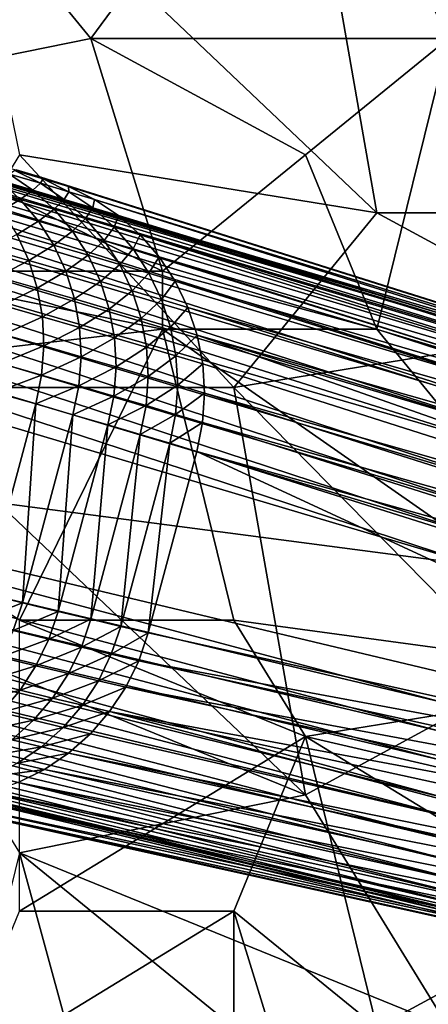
# Model space of a CAD drawing. Extents: x -0.7 to 0.7, y -0.35 to 0.35.
# Tile 153 of 226: x 0.485 to 0.5068, y -0.2546 to -0.202. Entities that reach past the tile are written whole.
import ezdxf

# ---------------------------------------------------------------- set-up
doc = ezdxf.new("R2010")
doc.units = 0

msp = doc.modelspace()

# ---------------------------------------------------------------- linework, layer by layer
for points in [[(0.488807, -0.203022, 0.412429), (0.473533, -0.184378, 0.412402), (0.500263, -0.187485, 0.412485)], [(0.473533, -0.206129, 0.412415), (0.473533, -0.184378, 0.412402), (0.488807, -0.203022, 0.412429)], [(0.5079, -0.203022, 0.412429), (0.488807, -0.203022, 0.412429), (0.500263, -0.187485, 0.412485)], [(0.511718, -0.187485, 0.41248), (0.5079, -0.203022, 0.412429), (0.500263, -0.187485, 0.412485)], [(0.48117, -0.190592, 0.436982), (0.504081, -0.212344, 0.436975), (0.500263, -0.190592, 0.436954)], [(0.484989, -0.209236, 0.436981), (0.504081, -0.212344, 0.436975), (0.48117, -0.190592, 0.436982)], [(0.515537, -0.212344, 0.436992), (0.515537, -0.190592, 0.436952), (0.500263, -0.190592, 0.436954)], [(0.504081, -0.212344, 0.436975), (0.515537, -0.212344, 0.436992), (0.500263, -0.190592, 0.436954)], [(0.492626, -0.215451, 0.412431), (0.473533, -0.206129, 0.412415), (0.488807, -0.203022, 0.412429)], [(0.500263, -0.209236, 0.412432), (0.488807, -0.203022, 0.412429), (0.5079, -0.203022, 0.412429)], [(0.492626, -0.215451, 0.412431), (0.488807, -0.203022, 0.412429), (0.500263, -0.209236, 0.412432)], [(0.500263, -0.209236, 0.412432), (0.5079, -0.203022, 0.412429), (0.504081, -0.218558, 0.412451)], [(0.504081, -0.218558, 0.412451), (0.5079, -0.203022, 0.412429), (0.523174, -0.224773, 0.412457)], [(0.516897, -0.22238, 0.006), (0.462519, -0.206181, 0.251668), (0.464008, -0.205859, 0.252059)], [(0.51816, -0.22199, 0.007408), (0.464008, -0.205859, 0.252059), (0.465521, -0.205739, 0.252473)], [(0.516897, -0.22238, 0.006), (0.464008, -0.205859, 0.252059), (0.51816, -0.22199, 0.007408)], [(0.51816, -0.22199, 0.007408), (0.465521, -0.205739, 0.252473), (0.519435, -0.2218, 0.008894)], [(0.519435, -0.2218, 0.008894), (0.465521, -0.205739, 0.252473), (0.467031, -0.205824, 0.252901)], [(0.519435, -0.2218, 0.008894), (0.467031, -0.205824, 0.252901), (0.5207, -0.221811, 0.010433)], [(0.5207, -0.221811, 0.010433), (0.467031, -0.205824, 0.252901), (0.468514, -0.206112, 0.253336)], [(0.5207, -0.221811, 0.010433), (0.468514, -0.206112, 0.253336), (0.521933, -0.222025, 0.012)], [(0.528278, -0.223725, 0.012), (0.521933, -0.222025, 0.012), (0.468514, -0.206112, 0.253336)], [(0.484809, -0.210036, 0.32028), (0.528278, -0.223725, 0.012), (0.468514, -0.206112, 0.253336)], [(0.515666, -0.222961, 0.004695), (0.46108, -0.206701, 0.251305), (0.462519, -0.206181, 0.251668)], [(0.515666, -0.222961, 0.004695), (0.462519, -0.206181, 0.251668), (0.516897, -0.22238, 0.006)], [(0.477351, -0.215451, 0.412413), (0.473533, -0.206129, 0.412415), (0.492626, -0.215451, 0.412431)], [(0.514489, -0.223725, 0.003515), (0.459715, -0.207409, 0.250977), (0.46108, -0.206701, 0.251305)], [(0.514489, -0.223725, 0.003515), (0.46108, -0.206701, 0.251305), (0.515666, -0.222961, 0.004695)], [(0.513387, -0.224659, 0.00248), (0.458447, -0.208293, 0.250689), (0.459715, -0.207409, 0.250977)], [(0.513387, -0.224659, 0.00248), (0.459715, -0.207409, 0.250977), (0.514489, -0.223725, 0.003515)], [(0.512588, -0.225373, 0.002358), (0.457299, -0.209338, 0.250447), (0.458447, -0.208293, 0.250689)], [(0.512588, -0.225373, 0.002358), (0.458447, -0.208293, 0.250689), (0.513387, -0.224659, 0.00248)], [(0.477351, -0.221665, 0.436996), (0.496444, -0.221665, 0.436971), (0.484989, -0.209236, 0.436981)], [(0.496444, -0.221665, 0.436971), (0.504081, -0.212344, 0.436975), (0.484989, -0.209236, 0.436981)], [(0.492626, -0.215451, 0.412431), (0.500263, -0.209236, 0.412432), (0.504081, -0.218558, 0.412451)], [(0.511265, -0.226978, 0.001687), (0.456289, -0.210526, 0.250254), (0.457299, -0.209338, 0.250447)], [(0.511265, -0.226978, 0.001687), (0.457299, -0.209338, 0.250447), (0.512588, -0.225373, 0.002358)], [(0.483912, -0.210603, 0.340999), (0.485714, -0.211128, 0.334698), (0.484462, -0.210273, 0.334294)], [(0.484462, -0.210273, 0.334294), (0.486116, -0.210759, 0.327759), (0.484752, -0.210079, 0.327386)], [(0.485714, -0.211128, 0.334698), (0.486116, -0.210759, 0.327759), (0.484462, -0.210273, 0.334294)], [(0.484752, -0.210079, 0.327386), (0.486261, -0.210529, 0.320614), (0.484809, -0.210036, 0.32028)], [(0.486116, -0.210759, 0.327759), (0.486261, -0.210529, 0.320614), (0.484752, -0.210079, 0.327386)], [(0.486261, -0.210529, 0.320614), (0.486141, -0.210439, 0.313434), (0.484809, -0.210036, 0.32028)], [(0.484809, -0.210036, 0.32028), (0.486141, -0.210439, 0.313434), (0.528278, -0.223725, 0.012)], [(0.510509, -0.228303, 0.001177), (0.455435, -0.211837, 0.250114), (0.456289, -0.210526, 0.250254)], [(0.510509, -0.228303, 0.001177), (0.456289, -0.210526, 0.250254), (0.511265, -0.226978, 0.001687)], [(0.483081, -0.211056, 0.347484), (0.485029, -0.211618, 0.341427), (0.483912, -0.210603, 0.340999)], [(0.485029, -0.211618, 0.341427), (0.485714, -0.211128, 0.334698), (0.483912, -0.210603, 0.340999)], [(0.485714, -0.211128, 0.334698), (0.487379, -0.211618, 0.328119), (0.486116, -0.210759, 0.327759)], [(0.486116, -0.210759, 0.327759), (0.487635, -0.211212, 0.320943), (0.486261, -0.210529, 0.320614)], [(0.487379, -0.211618, 0.328119), (0.487635, -0.211212, 0.320943), (0.486116, -0.210759, 0.327759)], [(0.487606, -0.210935, 0.313704), (0.528278, -0.223725, 0.012), (0.486141, -0.210439, 0.313434)], [(0.486261, -0.210529, 0.320614), (0.487606, -0.210935, 0.313704), (0.486141, -0.210439, 0.313434)], [(0.487635, -0.211212, 0.320943), (0.487606, -0.210935, 0.313704), (0.486261, -0.210529, 0.320614)], [(0.484044, -0.212214, 0.34792), (0.485029, -0.211618, 0.341427), (0.483081, -0.211056, 0.347484)], [(0.485029, -0.211618, 0.341427), (0.486843, -0.212147, 0.335083), (0.485714, -0.211128, 0.334698)], [(0.486843, -0.212147, 0.335083), (0.487379, -0.211618, 0.328119), (0.485714, -0.211128, 0.334698)], [(0.487379, -0.211618, 0.328119), (0.488907, -0.212073, 0.321262), (0.487635, -0.211212, 0.320943)], [(0.488993, -0.211622, 0.313969), (0.53, -0.224303, 0.010433), (0.487606, -0.210935, 0.313704)], [(0.487606, -0.210935, 0.313704), (0.53, -0.224303, 0.010433), (0.528278, -0.223725, 0.012)], [(0.487635, -0.211212, 0.320943), (0.488993, -0.211622, 0.313969), (0.487606, -0.210935, 0.313704)], [(0.488907, -0.212073, 0.321262), (0.488993, -0.211622, 0.313969), (0.487635, -0.211212, 0.320943)], [(0.509891, -0.229707, 0.00087), (0.454752, -0.213248, 0.250029), (0.455435, -0.211837, 0.250114)], [(0.509891, -0.229707, 0.00087), (0.455435, -0.211837, 0.250114), (0.510509, -0.228303, 0.001177)], [(0.484044, -0.212214, 0.34792), (0.486004, -0.21278, 0.341825), (0.485029, -0.211618, 0.341427)], [(0.486004, -0.21278, 0.341825), (0.486843, -0.212147, 0.335083), (0.485029, -0.211618, 0.341427)], [(0.486843, -0.212147, 0.335083), (0.488519, -0.21264, 0.328462), (0.487379, -0.211618, 0.328119)], [(0.488519, -0.21264, 0.328462), (0.488907, -0.212073, 0.321262), (0.487379, -0.211618, 0.328119)], [(0.488907, -0.212073, 0.321262), (0.490277, -0.212487, 0.314225), (0.488993, -0.211622, 0.313969)], [(0.490277, -0.212487, 0.314225), (0.531639, -0.225069, 0.008894), (0.488993, -0.211622, 0.313969)], [(0.488993, -0.211622, 0.313969), (0.531639, -0.225069, 0.008894), (0.53, -0.224303, 0.010433)], [(0.484852, -0.213499, 0.348315), (0.486004, -0.21278, 0.341825), (0.484044, -0.212214, 0.34792)], [(0.486004, -0.21278, 0.341825), (0.487831, -0.213312, 0.33544), (0.486843, -0.212147, 0.335083)], [(0.487831, -0.213312, 0.33544), (0.488519, -0.21264, 0.328462), (0.486843, -0.212147, 0.335083)], [(0.488519, -0.21264, 0.328462), (0.490056, -0.213097, 0.321565), (0.488907, -0.212073, 0.321262)], [(0.490056, -0.213097, 0.321565), (0.490277, -0.212487, 0.314225), (0.488907, -0.212073, 0.321262)], [(0.496444, -0.221665, 0.436971), (0.515537, -0.218558, 0.436984), (0.504081, -0.212344, 0.436975)], [(0.504081, -0.212344, 0.436975), (0.515537, -0.218558, 0.436984), (0.515537, -0.212344, 0.436992)], [(0.484852, -0.213499, 0.348315), (0.486822, -0.214069, 0.342186), (0.486004, -0.21278, 0.341825)], [(0.486822, -0.214069, 0.342186), (0.487831, -0.213312, 0.33544), (0.486004, -0.21278, 0.341825)], [(0.487831, -0.213312, 0.33544), (0.489517, -0.213808, 0.328781), (0.488519, -0.21264, 0.328462)], [(0.489517, -0.213808, 0.328781), (0.490056, -0.213097, 0.321565), (0.488519, -0.21264, 0.328462)], [(0.490056, -0.213097, 0.321565), (0.491438, -0.213515, 0.314467), (0.490277, -0.212487, 0.314225)], [(0.491438, -0.213515, 0.314467), (0.533167, -0.226011, 0.007408), (0.490277, -0.212487, 0.314225)], [(0.490277, -0.212487, 0.314225), (0.533167, -0.226011, 0.007408), (0.531639, -0.225069, 0.008894)], [(0.509415, -0.231179, 0.000765), (0.454251, -0.214736, 0.25), (0.454752, -0.213248, 0.250029)], [(0.509415, -0.231179, 0.000765), (0.454752, -0.213248, 0.250029), (0.509891, -0.229707, 0.00087)], [(0.486822, -0.214069, 0.342186), (0.488659, -0.214603, 0.335765), (0.487831, -0.213312, 0.33544)], [(0.488659, -0.214603, 0.335765), (0.489517, -0.213808, 0.328781), (0.487831, -0.213312, 0.33544)], [(0.489517, -0.213808, 0.328781), (0.491062, -0.214268, 0.321848), (0.490056, -0.213097, 0.321565)], [(0.491062, -0.214268, 0.321848), (0.491438, -0.213515, 0.314467), (0.490056, -0.213097, 0.321565)], [(0.483359, -0.21428, 0.354573), (0.485489, -0.21489, 0.34866), (0.484852, -0.213499, 0.348315)], [(0.485489, -0.21489, 0.34866), (0.486822, -0.214069, 0.342186), (0.484852, -0.213499, 0.348315)], [(0.488659, -0.214603, 0.335765), (0.490354, -0.215102, 0.329071), (0.489517, -0.213808, 0.328781)], [(0.490354, -0.215102, 0.329071), (0.491062, -0.214268, 0.321848), (0.489517, -0.213808, 0.328781)], [(0.491062, -0.214268, 0.321848), (0.492455, -0.214688, 0.314692), (0.491438, -0.213515, 0.314467)], [(0.492455, -0.214688, 0.314692), (0.534558, -0.227112, 0.006), (0.491438, -0.213515, 0.314467)], [(0.491438, -0.213515, 0.314467), (0.534558, -0.227112, 0.006), (0.533167, -0.226011, 0.007408)], [(0.483805, -0.215748, 0.354895), (0.485489, -0.21489, 0.34866), (0.483359, -0.21428, 0.354573)], [(0.485489, -0.21489, 0.34866), (0.487469, -0.215462, 0.342505), (0.486822, -0.214069, 0.342186)], [(0.487469, -0.215462, 0.342505), (0.488659, -0.214603, 0.335765), (0.486822, -0.214069, 0.342186)], [(0.490354, -0.215102, 0.329071), (0.491907, -0.215564, 0.322105), (0.491062, -0.214268, 0.321848)], [(0.491907, -0.215564, 0.322105), (0.492455, -0.214688, 0.314692), (0.491062, -0.214268, 0.321848)], [(0.509415, -0.231179, 0.000765), (0.45187, -0.223622, 0.25), (0.454251, -0.214736, 0.25)], [(0.483805, -0.215748, 0.354895), (0.485946, -0.216361, 0.348952), (0.485489, -0.21489, 0.34866)], [(0.485946, -0.216361, 0.348952), (0.487469, -0.215462, 0.342505), (0.485489, -0.21489, 0.34866)], [(0.487469, -0.215462, 0.342505), (0.489315, -0.215999, 0.336052), (0.488659, -0.214603, 0.335765)], [(0.489315, -0.215999, 0.336052), (0.490354, -0.215102, 0.329071), (0.488659, -0.214603, 0.335765)], [(0.491907, -0.215564, 0.322105), (0.493311, -0.215988, 0.314895), (0.492455, -0.214688, 0.314692)], [(0.493311, -0.215988, 0.314895), (0.535789, -0.228353, 0.004695), (0.492455, -0.214688, 0.314692)], [(0.492455, -0.214688, 0.314692), (0.535789, -0.228353, 0.004695), (0.534558, -0.227112, 0.006)], [(0.492626, -0.218558, 0.412423), (0.465896, -0.221665, 0.412424), (0.477351, -0.215451, 0.412413)], [(0.477351, -0.215451, 0.412413), (0.492626, -0.215451, 0.412431), (0.492626, -0.218558, 0.412423)], [(0.485946, -0.216361, 0.348952), (0.487932, -0.216935, 0.342775), (0.487469, -0.215462, 0.342505)], [(0.487932, -0.216935, 0.342775), (0.489315, -0.215999, 0.336052), (0.487469, -0.215462, 0.342505)], [(0.489315, -0.215999, 0.336052), (0.491018, -0.2165, 0.329327), (0.490354, -0.215102, 0.329071)], [(0.491018, -0.2165, 0.329327), (0.491907, -0.215564, 0.322105), (0.490354, -0.215102, 0.329071)], [(0.491018, -0.2165, 0.329327), (0.492577, -0.216964, 0.322333), (0.491907, -0.215564, 0.322105)], [(0.492577, -0.216964, 0.322333), (0.493311, -0.215988, 0.314895), (0.491907, -0.215564, 0.322105)], [(0.492626, -0.218558, 0.412423), (0.492626, -0.215451, 0.412431), (0.504081, -0.218558, 0.412451)], [(0.484064, -0.217273, 0.35515), (0.485946, -0.216361, 0.348952), (0.483805, -0.215748, 0.354895)], [(0.487932, -0.216935, 0.342775), (0.489787, -0.217475, 0.336295), (0.489315, -0.215999, 0.336052)], [(0.489787, -0.217475, 0.336295), (0.491018, -0.2165, 0.329327), (0.489315, -0.215999, 0.336052)], [(0.492577, -0.216964, 0.322333), (0.493991, -0.217391, 0.315073), (0.493311, -0.215988, 0.314895)], [(0.493991, -0.217391, 0.315073), (0.536838, -0.229714, 0.003515), (0.493311, -0.215988, 0.314895)], [(0.493311, -0.215988, 0.314895), (0.536838, -0.229714, 0.003515), (0.535789, -0.228353, 0.004695)], [(0.484064, -0.217273, 0.35515), (0.486214, -0.217889, 0.349184), (0.485946, -0.216361, 0.348952)], [(0.486214, -0.217889, 0.349184), (0.487932, -0.216935, 0.342775), (0.485946, -0.216361, 0.348952)], [(0.489787, -0.217475, 0.336295), (0.491497, -0.217978, 0.329545), (0.491018, -0.2165, 0.329327)], [(0.491497, -0.217978, 0.329545), (0.492577, -0.216964, 0.322333), (0.491018, -0.2165, 0.329327)], [(0.486214, -0.217889, 0.349184), (0.488205, -0.218465, 0.342993), (0.487932, -0.216935, 0.342775)], [(0.488205, -0.218465, 0.342993), (0.489787, -0.217475, 0.336295), (0.487932, -0.216935, 0.342775)], [(0.491497, -0.217978, 0.329545), (0.493061, -0.218444, 0.322526), (0.492577, -0.216964, 0.322333)], [(0.493061, -0.218444, 0.322526), (0.493991, -0.217391, 0.315073), (0.492577, -0.216964, 0.322333)], [(0.484133, -0.218829, 0.355336), (0.486214, -0.217889, 0.349184), (0.484064, -0.217273, 0.35515)], [(0.488205, -0.218465, 0.342993), (0.490066, -0.219006, 0.336491), (0.489787, -0.217475, 0.336295)], [(0.490066, -0.219006, 0.336491), (0.491497, -0.217978, 0.329545), (0.489787, -0.217475, 0.336295)], [(0.493061, -0.218444, 0.322526), (0.494484, -0.218873, 0.315223), (0.493991, -0.217391, 0.315073)], [(0.493991, -0.217391, 0.315073), (0.537688, -0.23117, 0.00248), (0.536838, -0.229714, 0.003515)], [(0.494484, -0.218873, 0.315223), (0.537688, -0.23117, 0.00248), (0.493991, -0.217391, 0.315073)], [(0.484133, -0.218829, 0.355336), (0.486289, -0.219447, 0.349352), (0.486214, -0.217889, 0.349184)], [(0.486289, -0.219447, 0.349352), (0.488205, -0.218465, 0.342993), (0.486214, -0.217889, 0.349184)], [(0.490066, -0.219006, 0.336491), (0.491781, -0.219511, 0.32972), (0.491497, -0.217978, 0.329545)], [(0.491781, -0.219511, 0.32972), (0.493061, -0.218444, 0.322526), (0.491497, -0.217978, 0.329545)], [(0.484989, -0.234095, 0.412438), (0.465896, -0.221665, 0.412424), (0.492626, -0.218558, 0.412423)], [(0.484989, -0.234095, 0.412438), (0.492626, -0.218558, 0.412423), (0.496444, -0.234095, 0.412426)], [(0.486289, -0.219447, 0.349352), (0.488283, -0.220024, 0.343153), (0.488205, -0.218465, 0.342993)], [(0.488283, -0.220024, 0.343153), (0.490066, -0.219006, 0.336491), (0.488205, -0.218465, 0.342993)], [(0.491781, -0.219511, 0.32972), (0.493351, -0.219978, 0.322682), (0.493061, -0.218444, 0.322526)], [(0.492626, -0.218558, 0.412423), (0.504081, -0.218558, 0.412451), (0.519356, -0.237202, 0.412455)], [(0.496444, -0.234095, 0.412426), (0.492626, -0.218558, 0.412423), (0.519356, -0.237202, 0.412455)], [(0.493351, -0.219978, 0.322682), (0.494484, -0.218873, 0.315223), (0.493061, -0.218444, 0.322526)], [(0.511718, -0.237202, 0.436933), (0.515537, -0.218558, 0.436984), (0.496444, -0.221665, 0.436971)], [(0.519356, -0.237202, 0.412455), (0.504081, -0.218558, 0.412451), (0.523174, -0.224773, 0.412457)], [(0.48401, -0.22039, 0.355449), (0.486289, -0.219447, 0.349352), (0.484133, -0.218829, 0.355336)], [(0.488283, -0.220024, 0.343153), (0.490149, -0.220566, 0.336636), (0.490066, -0.219006, 0.336491)], [(0.490149, -0.220566, 0.336636), (0.491781, -0.219511, 0.32972), (0.490066, -0.219006, 0.336491)], [(0.493351, -0.219978, 0.322682), (0.49478, -0.220409, 0.315343), (0.494484, -0.218873, 0.315223)], [(0.494484, -0.218873, 0.315223), (0.49478, -0.220409, 0.315343), (0.538634, -0.234389, 0.001705)], [(0.538634, -0.234389, 0.001705), (0.538047, -0.232158, 0.002337), (0.494484, -0.218873, 0.315223)], [(0.494484, -0.218873, 0.315223), (0.538047, -0.232158, 0.002337), (0.537688, -0.23117, 0.00248)], [(0.48401, -0.22039, 0.355449), (0.48617, -0.221008, 0.349455), (0.486289, -0.219447, 0.349352)], [(0.48617, -0.221008, 0.349455), (0.488283, -0.220024, 0.343153), (0.486289, -0.219447, 0.349352)], [(0.490149, -0.220566, 0.336636), (0.491868, -0.221072, 0.329851), (0.491781, -0.219511, 0.32972)], [(0.491868, -0.221072, 0.329851), (0.493351, -0.219978, 0.322682), (0.491781, -0.219511, 0.32972)], [(0.48617, -0.221008, 0.349455), (0.488164, -0.221585, 0.343254), (0.488283, -0.220024, 0.343153)], [(0.488164, -0.221585, 0.343254), (0.490149, -0.220566, 0.336636), (0.488283, -0.220024, 0.343153)], [(0.491868, -0.221072, 0.329851), (0.493441, -0.22154, 0.322798), (0.493351, -0.219978, 0.322682)], [(0.493441, -0.22154, 0.322798), (0.49478, -0.220409, 0.315343), (0.493351, -0.219978, 0.322682)], [(0.483697, -0.221927, 0.355487), (0.48617, -0.221008, 0.349455), (0.48401, -0.22039, 0.355449)], [(0.488164, -0.221585, 0.343254), (0.490033, -0.222129, 0.336727), (0.490149, -0.220566, 0.336636)], [(0.490033, -0.222129, 0.336727), (0.491868, -0.221072, 0.329851), (0.490149, -0.220566, 0.336636)], [(0.493441, -0.22154, 0.322798), (0.494876, -0.221973, 0.31543), (0.49478, -0.220409, 0.315343)], [(0.494876, -0.221973, 0.31543), (0.538634, -0.234389, 0.001705), (0.49478, -0.220409, 0.315343)], [(0.483697, -0.221927, 0.355487), (0.485858, -0.222546, 0.349489), (0.48617, -0.221008, 0.349455)], [(0.485858, -0.222546, 0.349489), (0.488164, -0.221585, 0.343254), (0.48617, -0.221008, 0.349455)], [(0.490033, -0.222129, 0.336727), (0.491754, -0.222635, 0.329934), (0.491868, -0.221072, 0.329851)], [(0.491754, -0.222635, 0.329934), (0.493441, -0.22154, 0.322798), (0.491868, -0.221072, 0.329851)], [(0.500263, -0.243417, 0.436937), (0.496444, -0.221665, 0.436971), (0.477351, -0.221665, 0.436996)], [(0.477351, -0.234095, 0.436971), (0.500263, -0.243417, 0.436937), (0.477351, -0.221665, 0.436996)], [(0.485858, -0.222546, 0.349489), (0.487851, -0.223123, 0.343294), (0.488164, -0.221585, 0.343254)], [(0.487851, -0.223123, 0.343294), (0.490033, -0.222129, 0.336727), (0.488164, -0.221585, 0.343254)], [(0.491754, -0.222635, 0.329934), (0.493329, -0.223104, 0.322873), (0.493441, -0.22154, 0.322798)], [(0.493329, -0.223104, 0.322873), (0.494876, -0.221973, 0.31543), (0.493441, -0.22154, 0.322798)], [(0.500263, -0.243417, 0.436937), (0.511718, -0.237202, 0.436933), (0.496444, -0.221665, 0.436971)], [(0.483697, -0.221927, 0.355487), (0.483147, -0.232662, 0.349489), (0.485858, -0.222546, 0.349489)], [(0.487851, -0.223123, 0.343294), (0.48972, -0.223667, 0.336764), (0.490033, -0.222129, 0.336727)], [(0.48972, -0.223667, 0.336764), (0.491754, -0.222635, 0.329934), (0.490033, -0.222129, 0.336727)], [(0.493329, -0.223104, 0.322873), (0.494769, -0.223537, 0.315482), (0.494876, -0.221973, 0.31543)], [(0.494769, -0.223537, 0.315482), (0.538795, -0.235946, 0.00119), (0.494876, -0.221973, 0.31543)], [(0.494876, -0.221973, 0.31543), (0.538795, -0.235946, 0.00119), (0.538634, -0.234389, 0.001705)], [(0.485858, -0.222546, 0.349489), (0.483147, -0.232662, 0.349489), (0.485161, -0.233159, 0.343294)], [(0.485858, -0.222546, 0.349489), (0.485161, -0.233159, 0.343294), (0.487851, -0.223123, 0.343294)], [(0.48972, -0.223667, 0.336764), (0.491443, -0.224173, 0.329968), (0.491754, -0.222635, 0.329934)], [(0.491443, -0.224173, 0.329968), (0.493329, -0.223104, 0.322873), (0.491754, -0.222635, 0.329934)], [(0.487851, -0.223123, 0.343294), (0.485161, -0.233159, 0.343294), (0.487052, -0.233623, 0.336764)], [(0.487851, -0.223123, 0.343294), (0.487052, -0.233623, 0.336764), (0.48972, -0.223667, 0.336764)], [(0.491443, -0.224173, 0.329968), (0.493019, -0.224642, 0.322904), (0.493329, -0.223104, 0.322873)], [(0.493019, -0.224642, 0.322904), (0.494769, -0.223537, 0.315482), (0.493329, -0.223104, 0.322873)], [(0.507541, -0.238477, 0.00087), (0.45156, -0.225161, 0.250029), (0.45187, -0.223622, 0.25)], [(0.509415, -0.231179, 0.000765), (0.507864, -0.236964, 0.000765), (0.45187, -0.223622, 0.25)], [(0.507541, -0.238477, 0.00087), (0.45187, -0.223622, 0.25), (0.507864, -0.236964, 0.000765)], [(0.48972, -0.223667, 0.336764), (0.487052, -0.233623, 0.336764), (0.488798, -0.234046, 0.329968)], [(0.48972, -0.223667, 0.336764), (0.488798, -0.234046, 0.329968), (0.491443, -0.224173, 0.329968)], [(0.493019, -0.224642, 0.322904), (0.494462, -0.225076, 0.3155), (0.494769, -0.223537, 0.315482)], [(0.494462, -0.225076, 0.3155), (0.538733, -0.237472, 0.000882), (0.494769, -0.223537, 0.315482)], [(0.494769, -0.223537, 0.315482), (0.538733, -0.237472, 0.000882), (0.538795, -0.235946, 0.00119)], [(0.491443, -0.224173, 0.329968), (0.488798, -0.234046, 0.329968), (0.490397, -0.234427, 0.322904)], [(0.491443, -0.224173, 0.329968), (0.490397, -0.234427, 0.322904), (0.493019, -0.224642, 0.322904)], [(0.493019, -0.224642, 0.322904), (0.490397, -0.234427, 0.322904), (0.491863, -0.234773, 0.3155)], [(0.493019, -0.224642, 0.322904), (0.491863, -0.234773, 0.3155), (0.494462, -0.225076, 0.3155)], [(0.507375, -0.240002, 0.001177), (0.451446, -0.226725, 0.250114), (0.45156, -0.225161, 0.250029)], [(0.507375, -0.240002, 0.001177), (0.45156, -0.225161, 0.250029), (0.507541, -0.238477, 0.00087)], [(0.494462, -0.225076, 0.3155), (0.491863, -0.234773, 0.3155), (0.536906, -0.244736, 0.000777)], [(0.494462, -0.225076, 0.3155), (0.538452, -0.238969, 0.000778), (0.538733, -0.237472, 0.000882)], [(0.494462, -0.225076, 0.3155), (0.536906, -0.244736, 0.000777), (0.538452, -0.238969, 0.000778)], [(0.507366, -0.241527, 0.001687), (0.45153, -0.228287, 0.250254), (0.451446, -0.226725, 0.250114)], [(0.507366, -0.241527, 0.001687), (0.451446, -0.226725, 0.250114), (0.507375, -0.240002, 0.001177)], [(0.50771, -0.243579, 0.002358), (0.45181, -0.229821, 0.250447), (0.45153, -0.228287, 0.250254)], [(0.50771, -0.243579, 0.002358), (0.45153, -0.228287, 0.250254), (0.507366, -0.241527, 0.001687)], [(0.508044, -0.244597, 0.00248), (0.452282, -0.231301, 0.250689), (0.45181, -0.229821, 0.250447)], [(0.508044, -0.244597, 0.00248), (0.45181, -0.229821, 0.250447), (0.50771, -0.243579, 0.002358)], [(0.508533, -0.245957, 0.003515), (0.452938, -0.2327, 0.250977), (0.452282, -0.231301, 0.250689)], [(0.508533, -0.245957, 0.003515), (0.452282, -0.231301, 0.250689), (0.508044, -0.244597, 0.00248)], [(0.509169, -0.247207, 0.004695), (0.453766, -0.233996, 0.251305), (0.452938, -0.2327, 0.250977)], [(0.509169, -0.247207, 0.004695), (0.452938, -0.2327, 0.250977), (0.508533, -0.245957, 0.003515)], [(0.482648, -0.23415, 0.349455), (0.485161, -0.233159, 0.343294), (0.483147, -0.232662, 0.349489)], [(0.482648, -0.23415, 0.349455), (0.484664, -0.234648, 0.343254), (0.485161, -0.233159, 0.343294)], [(0.484664, -0.234648, 0.343254), (0.487052, -0.233623, 0.336764), (0.485161, -0.233159, 0.343294)], [(0.484664, -0.234648, 0.343254), (0.486554, -0.235111, 0.336727), (0.487052, -0.233623, 0.336764)], [(0.486554, -0.235111, 0.336727), (0.488798, -0.234046, 0.329968), (0.487052, -0.233623, 0.336764)], [(0.509944, -0.248326, 0.006), (0.454753, -0.235165, 0.251668), (0.453766, -0.233996, 0.251305)], [(0.509944, -0.248326, 0.006), (0.453766, -0.233996, 0.251305), (0.509169, -0.247207, 0.004695)], [(0.484989, -0.246524, 0.436934), (0.500263, -0.243417, 0.436937), (0.477351, -0.234095, 0.436971)], [(0.500263, -0.240309, 0.412451), (0.484989, -0.234095, 0.412438), (0.496444, -0.234095, 0.412426)], [(0.500263, -0.240309, 0.412451), (0.484989, -0.249631, 0.412426), (0.484989, -0.234095, 0.412438)], [(0.486554, -0.235111, 0.336727), (0.488298, -0.235533, 0.329934), (0.488798, -0.234046, 0.329968)], [(0.488298, -0.235533, 0.329934), (0.490397, -0.234427, 0.322904), (0.488798, -0.234046, 0.329968)], [(0.488298, -0.235533, 0.329934), (0.489897, -0.235915, 0.322873), (0.490397, -0.234427, 0.322904)], [(0.489897, -0.235915, 0.322873), (0.491863, -0.234773, 0.3155), (0.490397, -0.234427, 0.322904)], [(0.500263, -0.240309, 0.412451), (0.496444, -0.234095, 0.412426), (0.519356, -0.237202, 0.412455)], [(0.483986, -0.236059, 0.343153), (0.486554, -0.235111, 0.336727), (0.484664, -0.234648, 0.343254)], [(0.489897, -0.235915, 0.322873), (0.49136, -0.236259, 0.315482), (0.491863, -0.234773, 0.3155)], [(0.49136, -0.236259, 0.315482), (0.536906, -0.244736, 0.000777), (0.491863, -0.234773, 0.3155)], [(0.510844, -0.249295, 0.007408), (0.455881, -0.236189, 0.252059), (0.454753, -0.235165, 0.251668)], [(0.510844, -0.249295, 0.007408), (0.454753, -0.235165, 0.251668), (0.509944, -0.248326, 0.006)], [(0.483986, -0.236059, 0.343153), (0.485873, -0.236522, 0.336636), (0.486554, -0.235111, 0.336727)], [(0.485873, -0.236522, 0.336636), (0.488298, -0.235533, 0.329934), (0.486554, -0.235111, 0.336727)], [(0.485873, -0.236522, 0.336636), (0.487615, -0.236944, 0.329851), (0.488298, -0.235533, 0.329934)], [(0.487615, -0.236944, 0.329851), (0.489897, -0.235915, 0.322873), (0.488298, -0.235533, 0.329934)], [(0.48314, -0.23737, 0.342993), (0.485873, -0.236522, 0.336636), (0.483986, -0.236059, 0.343153)], [(0.487615, -0.236944, 0.329851), (0.489211, -0.237325, 0.322798), (0.489897, -0.235915, 0.322873)], [(0.489211, -0.237325, 0.322798), (0.49136, -0.236259, 0.315482), (0.489897, -0.235915, 0.322873)], [(0.511853, -0.250097, 0.008894), (0.457131, -0.237049, 0.252473), (0.455881, -0.236189, 0.252059)], [(0.511853, -0.250097, 0.008894), (0.455881, -0.236189, 0.252059), (0.510844, -0.249295, 0.007408)], [(0.48314, -0.23737, 0.342993), (0.485022, -0.237832, 0.336491), (0.485873, -0.236522, 0.336636)], [(0.485022, -0.237832, 0.336491), (0.487615, -0.236944, 0.329851), (0.485873, -0.236522, 0.336636)], [(0.489211, -0.237325, 0.322798), (0.490671, -0.237668, 0.31543), (0.49136, -0.236259, 0.315482)], [(0.490671, -0.237668, 0.31543), (0.536402, -0.246173, 0.000882), (0.49136, -0.236259, 0.315482)], [(0.49136, -0.236259, 0.315482), (0.536402, -0.246173, 0.000882), (0.536906, -0.244736, 0.000777)], [(0.512954, -0.25072, 0.010433), (0.458482, -0.237731, 0.252901), (0.457131, -0.237049, 0.252473)], [(0.512954, -0.25072, 0.010433), (0.457131, -0.237049, 0.252473), (0.511853, -0.250097, 0.008894)], [(0.485022, -0.237832, 0.336491), (0.486759, -0.238253, 0.32972), (0.487615, -0.236944, 0.329851)], [(0.486759, -0.238253, 0.32972), (0.489211, -0.237325, 0.322798), (0.487615, -0.236944, 0.329851)], [(0.482139, -0.238558, 0.342775), (0.485022, -0.237832, 0.336491), (0.48314, -0.23737, 0.342993)], [(0.486759, -0.238253, 0.32972), (0.488352, -0.238633, 0.322682), (0.489211, -0.237325, 0.322798)], [(0.488352, -0.238633, 0.322682), (0.490671, -0.237668, 0.31543), (0.489211, -0.237325, 0.322798)], [(0.488352, -0.238633, 0.322682), (0.489806, -0.238974, 0.315343), (0.490671, -0.237668, 0.31543)], [(0.489806, -0.238974, 0.315343), (0.535692, -0.247526, 0.00119), (0.490671, -0.237668, 0.31543)], [(0.490671, -0.237668, 0.31543), (0.535692, -0.247526, 0.00119), (0.536402, -0.246173, 0.000882)], [(0.526993, -0.246524, 0.412409), (0.500263, -0.240309, 0.412451), (0.519356, -0.237202, 0.412455)], [(0.5079, -0.255846, 0.436947), (0.511718, -0.237202, 0.436933), (0.500263, -0.243417, 0.436937)], [(0.514128, -0.251151, 0.012), (0.45991, -0.238223, 0.253336), (0.458482, -0.237731, 0.252901)], [(0.514128, -0.251151, 0.012), (0.458482, -0.237731, 0.252901), (0.512954, -0.25072, 0.010433)], [(0.482139, -0.238558, 0.342775), (0.484014, -0.239018, 0.336295), (0.485022, -0.237832, 0.336491)], [(0.484014, -0.239018, 0.336295), (0.486759, -0.238253, 0.32972), (0.485022, -0.237832, 0.336491)], [(0.45991, -0.238223, 0.253336), (0.514128, -0.251151, 0.012), (0.520474, -0.252851, 0.012)], [(0.45991, -0.238223, 0.253336), (0.520474, -0.252851, 0.012), (0.475983, -0.242972, 0.32028)], [(0.484014, -0.239018, 0.336295), (0.485746, -0.239438, 0.329545), (0.486759, -0.238253, 0.32972)], [(0.485746, -0.239438, 0.329545), (0.488352, -0.238633, 0.322682), (0.486759, -0.238253, 0.32972)], [(0.485746, -0.239438, 0.329545), (0.487335, -0.239817, 0.322526), (0.488352, -0.238633, 0.322682)], [(0.487335, -0.239817, 0.322526), (0.489806, -0.238974, 0.315343), (0.488352, -0.238633, 0.322682)], [(0.482868, -0.240061, 0.336052), (0.485746, -0.239438, 0.329545), (0.484014, -0.239018, 0.336295)], [(0.487335, -0.239817, 0.322526), (0.488781, -0.240156, 0.315223), (0.489806, -0.238974, 0.315343)], [(0.489806, -0.238974, 0.315343), (0.488781, -0.240156, 0.315223), (0.53315, -0.250432, 0.002337)], [(0.53315, -0.250432, 0.002337), (0.534774, -0.248793, 0.001705), (0.489806, -0.238974, 0.315343)], [(0.489806, -0.238974, 0.315343), (0.534774, -0.248793, 0.001705), (0.535692, -0.247526, 0.00119)], [(0.482868, -0.240061, 0.336052), (0.484593, -0.240478, 0.329327), (0.485746, -0.239438, 0.329545)], [(0.484593, -0.240478, 0.329327), (0.487335, -0.239817, 0.322526), (0.485746, -0.239438, 0.329545)], [(0.484593, -0.240478, 0.329327), (0.486176, -0.240856, 0.322333), (0.487335, -0.239817, 0.322526)], [(0.486176, -0.240856, 0.322333), (0.488781, -0.240156, 0.315223), (0.487335, -0.239817, 0.322526)], [(0.486176, -0.240856, 0.322333), (0.487613, -0.241194, 0.315073), (0.488781, -0.240156, 0.315223)], [(0.487613, -0.241194, 0.315073), (0.53315, -0.250432, 0.002337), (0.488781, -0.240156, 0.315223)], [(0.483319, -0.241357, 0.329071), (0.486176, -0.240856, 0.322333), (0.484593, -0.240478, 0.329327)], [(0.496444, -0.249631, 0.412422), (0.484989, -0.249631, 0.412426), (0.500263, -0.240309, 0.412451)], [(0.496444, -0.249631, 0.412422), (0.500263, -0.240309, 0.412451), (0.504081, -0.255846, 0.412409)], [(0.515537, -0.249631, 0.412425), (0.500263, -0.240309, 0.412451), (0.526993, -0.246524, 0.412409)], [(0.504081, -0.255846, 0.412409), (0.500263, -0.240309, 0.412451), (0.515537, -0.249631, 0.412425)], [(0.483319, -0.241357, 0.329071), (0.484895, -0.241733, 0.322105), (0.486176, -0.240856, 0.322333)], [(0.484895, -0.241733, 0.322105), (0.487613, -0.241194, 0.315073), (0.486176, -0.240856, 0.322333)], [(0.484895, -0.241733, 0.322105), (0.486323, -0.242068, 0.314895), (0.487613, -0.241194, 0.315073)], [(0.486323, -0.242068, 0.314895), (0.532345, -0.251109, 0.00248), (0.487613, -0.241194, 0.315073)], [(0.487613, -0.241194, 0.315073), (0.532345, -0.251109, 0.00248), (0.53315, -0.250432, 0.002337)], [(0.483515, -0.242433, 0.321848), (0.486323, -0.242068, 0.314895), (0.484895, -0.241733, 0.322105)], [(0.483515, -0.242433, 0.321848), (0.484932, -0.242766, 0.314692), (0.486323, -0.242068, 0.314895)], [(0.484932, -0.242766, 0.314692), (0.530881, -0.251945, 0.003515), (0.486323, -0.242068, 0.314895)], [(0.486323, -0.242068, 0.314895), (0.530881, -0.251945, 0.003515), (0.532345, -0.251109, 0.00248)], [(0.483464, -0.243274, 0.314467), (0.529293, -0.252599, 0.004695), (0.484932, -0.242766, 0.314692)], [(0.484932, -0.242766, 0.314692), (0.529293, -0.252599, 0.004695), (0.530881, -0.251945, 0.003515)], [(0.520474, -0.252851, 0.012), (0.477339, -0.24329, 0.313434), (0.475983, -0.242972, 0.32028)], [(0.477339, -0.24329, 0.313434), (0.520474, -0.252851, 0.012), (0.522254, -0.253211, 0.010433)], [(0.477339, -0.24329, 0.313434), (0.522254, -0.253211, 0.010433), (0.478856, -0.243592, 0.313704)], [(0.481945, -0.243584, 0.314225), (0.527606, -0.253058, 0.006), (0.483464, -0.243274, 0.314467)], [(0.483464, -0.243274, 0.314467), (0.527606, -0.253058, 0.006), (0.529293, -0.252599, 0.004695)], [(0.484989, -0.246524, 0.436934), (0.5079, -0.255846, 0.436947), (0.500263, -0.243417, 0.436937)], [(0.478856, -0.243592, 0.313704), (0.522254, -0.253211, 0.010433), (0.524056, -0.253367, 0.008894)], [(0.478856, -0.243592, 0.313704), (0.524056, -0.253367, 0.008894), (0.4804, -0.24369, 0.313969)], [(0.4804, -0.24369, 0.313969), (0.525851, -0.253316, 0.007408), (0.481945, -0.243584, 0.314225)], [(0.4804, -0.24369, 0.313969), (0.524056, -0.253367, 0.008894), (0.525851, -0.253316, 0.007408)], [(0.481945, -0.243584, 0.314225), (0.525851, -0.253316, 0.007408), (0.527606, -0.253058, 0.006)], [(0.48117, -0.26206, 0.436967), (0.492626, -0.27449, 0.436888), (0.484989, -0.246524, 0.436934)], [(0.500263, -0.258953, 0.436957), (0.5079, -0.255846, 0.436947), (0.484989, -0.246524, 0.436934)], [(0.492626, -0.27449, 0.436888), (0.500263, -0.258953, 0.436957), (0.484989, -0.246524, 0.436934)], [(0.48117, -0.258953, 0.412395), (0.484989, -0.249631, 0.412426), (0.496444, -0.249631, 0.412422)], [(0.496444, -0.265168, 0.4124), (0.48117, -0.258953, 0.412395), (0.496444, -0.249631, 0.412422)], [(0.500263, -0.26206, 0.412382), (0.496444, -0.249631, 0.412422), (0.504081, -0.255846, 0.412409)], [(0.496444, -0.265168, 0.4124), (0.496444, -0.249631, 0.412422), (0.500263, -0.26206, 0.412382)], [(0.511718, -0.26206, 0.412224), (0.504081, -0.255846, 0.412409), (0.515537, -0.249631, 0.412425)]]:
    msp.add_3dface(points)

doc.saveas('drawing.dxf')
